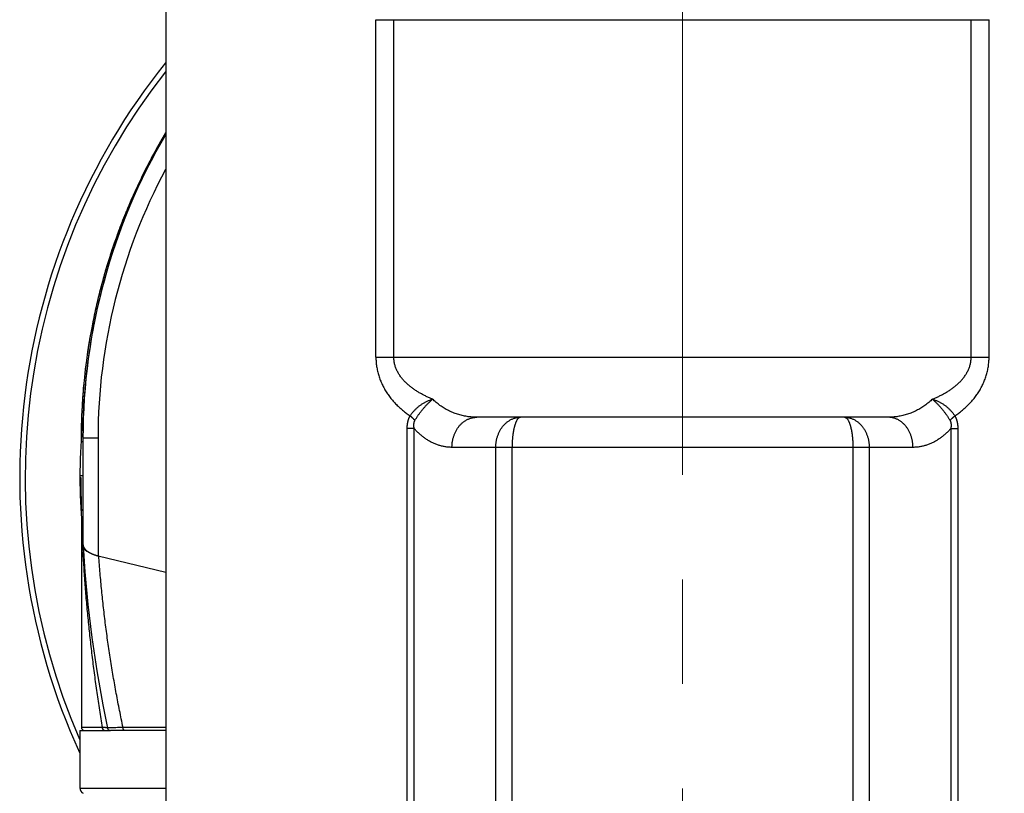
# Model space of a CAD drawing. Header units: millimetres. Extents: x 0 to 1300, y 0 to 891.
# Tile 116 of 124: x 837 to 870, y 450 to 476. Entities that reach past the tile are written whole.
import ezdxf

# ---------------------------------------------------------------- set-up
doc = ezdxf.new("R2010")
doc.units = ezdxf.units.MM
doc.header["$LTSCALE"] = 0.54643
doc.linetypes.add('CENTER', pattern=[50.8, 31.75, -6.35, 6.35, -6.35])
for name, color, linetype in [('NoLayerName_001', 7, 'Continuous'), ('NoLayerName_003', 7, 'Continuous'), ('NoLayerName_006', 7, 'Continuous')]:
    doc.layers.add(name, color=color, linetype=linetype)
doc.styles.get("Standard").update_dxf_attribs({"font": 'txt', "bigfont": 'extfont2'})
doc.dimstyles.get("Standard").update_dxf_attribs({"dimtxt": 2.5, "dimasz": 2.5, "dimexe": 1, "dimexo": 1, "dimtad": 1, "dimdec": 3, "dimzin": 0, "dimdsep": 46, "dimtxsty": 'Standard', "dimcen": 2.5, "dimadec": 3, "dimazin": 0, "dimtfac": 0.75, "dimtdec": 3, "dimtmove": 0, "dimatfit": 3, "dimfxl": 1, "dimarcsym": 0})

# ---------------------------------------------------------------- blocks, each defined once
blk = doc.blocks.new('_OPEN30')
at = {"color": 0, "linetype": 'ByBlock', "lineweight": -2}
for p, q in [((-1, 0.267949), (0, 0)), ((0, 0), (-1, -0.267949)), ((0, 0), (-1, 0))]:
    blk.add_line(p, q, dxfattribs=at)
blk = doc.blocks.new('*D143')
at = {"layer": 'Defpoints', "color": 0}
for p in [(964.428, 606.37), (859.428, 438.87), (971.162, 438.87)]:
    blk.add_point(p, dxfattribs=at)
at = {"layer": 'NoLayerName_001', "color": 0, "linetype": 'Continuous', "lineweight": 13}
for p, q in [((967.428, 606.37), (974.162, 606.37)), ((971.162, 601.87), (971.162, 443.37)), ((862.428, 438.87), (974.162, 438.87))]:
    blk.add_line(p, q, dxfattribs=at)
at = {"layer": 'NoLayerName_001', "color": 0, "lineweight": 13, "xscale": 4.5, "yscale": 4.5, "zscale": 4.5}
for p, rotation in [((971.162, 606.37), 90), ((971.162, 438.87), 270)]:
    blk.add_blockref('_OPEN30', p, dxfattribs=dict(at, rotation=rotation))
at = {"layer": 'NoLayerName_001', "color": 0, "lineweight": 13, "insert": (962.802, 507.143), "char_height": 10.5, "attachment_point": 5, "rotation": 90}
blk.add_mtext('\\W0.8000;168', dxfattribs=at)

msp = doc.modelspace()

# ---------------------------------------------------------------- linework, layer by layer
at = {"layer": 'NoLayerName_001', "color": 4, "linetype": 'CENTER', "lineweight": 13}
msp.add_line((859.4275, 433.1983), (859.4275, 711.3696), dxfattribs=at)
at = {"layer": 'NoLayerName_001', "color": 7, "linetype": 'Continuous', "lineweight": 25}
for p, q in [((839.4275, 452.4696), (839.4275, 450.5578)), ((839.4276, 452.4696), (840.4385, 452.4696))]:
    msp.add_line(p, q, dxfattribs=at)
at = {"layer": 'NoLayerName_001', "color": 8, "linetype": 'Continuous', "lineweight": 25}
msp.add_line((839.4275, 450.5578), (842.2775, 450.5578), dxfattribs=at)
at = {"layer": 'NoLayerName_001', "color": 7, "linetype": 'Continuous', "lineweight": 25}
msp.add_arc((839.6275, 450.5578), 0.2, 180, 240.84463, dxfattribs=at)
at = {"layer": 'NoLayerName_003', "color": 7, "linetype": 'Continuous', "lineweight": 25}
for p, q in [((840.9812, 469.7369), (840.9686, 469.7062)), ((840.2354, 467.5965), (840.2309, 467.5807)), ((839.4827, 462.9261), (839.4822, 462.9149)), ((839.4673, 462.3451), (839.4662, 462.2707)), ((839.5275, 462.0524), (839.4625, 462.0524)), ((839.4275, 460.8696), (839.4522, 460.8696)), ((839.4784, 459.7182), (839.4769, 459.7578)), ((839.4791, 459.6971), (839.4784, 459.7182)), ((839.4876, 459.485), (839.4791, 459.6971)), ((839.4775, 459.4849), (839.4775, 452.5696)), ((839.4975, 459.2605), (839.4876, 459.485)), ((839.5005, 459.1962), (839.4975, 459.2605)), ((839.5089, 459.0231), (839.5005, 459.1962)), ((839.5101, 458.9981), (839.5089, 459.0231)), ((839.5122, 458.9572), (839.5101, 458.9981)), ((839.5275, 458.6668), (839.5122, 458.9572)), ((842.2775, 452.4696), (840.4385, 452.4696))]:
    msp.add_line(p, q, dxfattribs=at)
at = {"layer": 'NoLayerName_003', "color": 8, "linetype": 'Continuous', "lineweight": 25}
for p, q in [((840.279, 467.567), (840.2309, 467.5807)), ((839.4277, 460.9408), (839.5275, 460.9408)), ((840.1744, 452.5696), (839.4775, 452.5696)), ((840.2664, 452.5637), (840.1744, 452.5696)), ((842.2775, 452.5696), (840.859, 452.5696))]:
    msp.add_line(p, q, dxfattribs=at)
at = {"layer": 'NoLayerName_003', "color": 7, "linetype": 'Continuous', "lineweight": 25}
msp.add_lwpolyline([(839.531, 458.6097), (839.5905, 457.7398), (839.6917, 456.6576), (839.8245, 455.5592), (839.9898, 454.4456), (840.1883, 453.3179), (840.3413, 452.5492)], dxfattribs=at)
for centre, radius, start, end in [((859.4275, 460.8696), 22, 141.27317, 204.53019), ((859.4147, 462.1142), 19.9473, 149.25406, 157.5339), ((859.4403, 462.1009), 19.9761, 149.25908, 149.60999), ((859.4437, 462.099), 19.9801, 149.61002, 151.20406), ((859.442, 462.0999), 19.9781, 151.20401, 152.7273), ((859.4307, 462.1056), 19.9655, 152.72723, 154.41921), ((859.41, 462.1155), 19.9425, 154.41918, 156.00336), ((859.3855, 462.1265), 19.9156, 156.0034, 157.53434), ((859.4462, 462.1024), 19.981, 157.6578, 164.08701), ((859.4175, 462.1134), 19.9502, 157.63006, 159.52858), ((859.397, 462.1217), 19.9282, 157.53432, 157.65549), ((859.4427, 462.1039), 19.9772, 159.52839, 160.86581), ((859.4583, 462.0985), 19.9937, 160.8659, 164.03879), ((859.4168, 462.1092), 19.9508, 164.08264, 177.34967), ((859.4497, 462.1009), 19.9847, 164.08575, 166.58198), ((859.4316, 462.1053), 19.9661, 166.5822, 167.32942), ((859.4123, 462.1096), 19.9464, 167.32924, 169.06618), ((859.4084, 462.1103), 19.9424, 169.06624, 171.58127), ((859.4212, 462.109), 19.9553, 174.78552, 177.1427), ((859.4275, 460.8696), 20, 174.13625, 183.46662), ((859.4438, 462.1081), 19.9779, 177.68789, 179.8196), ((859.4366, 462.1083), 19.9707, 177.68515, 178.44689), ((859.4318, 462.1085), 19.9659, 177.34973, 177.6877), ((859.4308, 462.1085), 19.9649, 177.14257, 177.65303), ((859.448, 462.108), 19.9821, 178.44695, 179.82112), ((876.0641, 461.1274), 36.6128, 180.40354, 182.14384), ((877.7045, 461.0893), 38.2517, 183.7277, 183.95806), ((868.5766, 460.6727), 29.1147, 184.13681, 184.45437), ((840.4532, 459.9162), 1.7011, 255.47866, 256.45057), ((839.5775, 452.5696), 0.1, 180, 255.00737), ((840.4392, 452.5696), 0.1, 191.76774, 270)]:
    msp.add_arc(centre, radius, start, end, dxfattribs=at)
at = {"layer": 'NoLayerName_003', "color": 8, "linetype": 'Continuous', "lineweight": 25}
for centre, radius, start, end in [((859.4275, 460.8696), 21.8182, 141.86433, 203.45859), ((859.455, 462.0998), 19.9402, 164.08677, 167.59286), ((859.4149, 462.1087), 19.8991, 167.59336, 168.88917), ((859.4045, 462.1109), 19.8885, 168.88939, 169.6126), ((859.4061, 462.1106), 19.8901, 169.61265, 171.72064), ((859.4306, 462.1083), 19.9147, 171.91629, 177.68455), ((859.4002, 462.1115), 19.8842, 171.72077, 171.91321), ((888.3044, 461.0734), 48.8462, 182.76573, 183.13713), ((840.2947, 452.5697), 0.1202, 180.06075, 192.49421), ((840.2462, 451.7703), 0.7922, 83.0308, 83.83425), ((841.892, 412.8096), 39.7733, 91.67112, 91.83187), ((842.3727, 396.2525), 56.3374, 91.53965, 91.66869)]:
    msp.add_arc(centre, radius, start, end, dxfattribs=at)
at = {"layer": 'NoLayerName_003', "color": 7, "linetype": 'Continuous', "lineweight": 25}
for points, knots in [([(839.5295, 458.6304), (839.5301, 458.6252), (839.5308, 458.6147), (839.534, 458.5992), (839.5382, 458.584), (839.5436, 458.5691), (839.55, 458.5546), (839.5573, 458.5406), (839.5655, 458.5272), (839.5745, 458.5142), (839.5841, 458.5017), (839.5944, 458.4897), (839.6052, 458.4781), (839.6165, 458.467), (839.6282, 458.4562), (839.6402, 458.4459), (839.6525, 458.436), (839.6651, 458.4264), (839.6779, 458.4172), (839.6909, 458.4084), (839.7041, 458.3998), (839.7175, 458.3916), (839.7311, 458.3837), (839.7448, 458.3761), (839.7587, 458.3687), (839.7727, 458.3615), (839.7821, 458.357), (839.7868, 458.3547)], [0, 0, 0, 0, 0.01570737, 0.03146748, 0.04727718, 0.06311099, 0.0789254, 0.09468912, 0.11043249, 0.12618578, 0.14196703, 0.15778313, 0.17363098, 0.18949862, 0.20536637, 0.22120824, 0.23701094, 0.25278335, 0.26853432, 0.28427086, 0.29999823, 0.31572006, 0.33143842, 0.34715393, 0.36286587, 0.37857225, 0.39426995, 0.39426995, 0.39426995, 0.39426995]), ([(839.7868, 458.3547), (839.7906, 458.3529), (839.7983, 458.3492), (839.8099, 458.3439), (839.8216, 458.3388), (839.8333, 458.3338), (839.845, 458.3289), (839.8569, 458.3241), (839.8687, 458.3195), (839.8806, 458.315), (839.8926, 458.3106), (839.9046, 458.3063), (839.9167, 458.3021), (839.9288, 458.2981), (839.9409, 458.2941), (839.953, 458.2903), (839.9652, 458.2865), (839.9775, 458.2829), (839.9897, 458.2794), (840.002, 458.276), (840.0143, 458.2726), (840.0225, 458.2705), (840.0266, 458.2694)], [0, 0, 0, 0, 0.01273736, 0.02547524, 0.03821415, 0.05095438, 0.06369596, 0.07643893, 0.08918341, 0.10192947, 0.11467708, 0.12742611, 0.14017638, 0.15292761, 0.16567942, 0.17843138, 0.19118299, 0.20393365, 0.21668272, 0.22942946, 0.24217309, 0.25491276, 0.25491276, 0.25491276, 0.25491276])]:
    msp.add_open_spline(points, degree=3, knots=knots, dxfattribs=at)
at = {"layer": 'NoLayerName_003', "color": 8, "linetype": 'Continuous', "lineweight": 25}
for points, knots in [([(840.1744, 452.5696), (840.1589, 452.6661), (840.1277, 452.8592), (840.0829, 453.1491), (840.0393, 453.4393), (839.9973, 453.7296), (839.9566, 454.0202), (839.9174, 454.311), (839.8797, 454.602), (839.8434, 454.8932), (839.8087, 455.1846), (839.7754, 455.4762), (839.7437, 455.768), (839.7136, 456.06), (839.685, 456.352), (839.6581, 456.6443), (839.6327, 456.9367), (839.6091, 457.2292), (839.587, 457.5218), (839.5667, 457.8145), (839.5479, 458.1073), (839.537, 458.3026), (839.5314, 458.4002)], [0, 0, 0, 0, 0.2933715, 0.5867414, 0.8801164, 1.1735034, 1.4669094, 1.7603398, 2.0537915, 2.3472596, 2.6407394, 2.9342266, 3.2277169, 3.5212066, 3.8146922, 4.1081705, 4.4016386, 4.6950939, 4.9885341, 5.2819573, 5.5753619, 5.8687467, 5.8687467, 5.8687467, 5.8687467]), ([(840.859, 452.5696), (840.8393, 452.6634), (840.7996, 452.851), (840.7427, 453.1329), (840.6875, 453.4151), (840.6342, 453.6978), (840.5829, 453.9808), (840.5335, 454.2643), (840.486, 454.548), (840.4406, 454.8322), (840.3971, 455.1167), (840.3556, 455.4014), (840.3162, 455.6865), (840.2787, 455.9719), (840.2434, 456.2575), (840.21, 456.5433), (840.1788, 456.8294), (840.1497, 457.1157), (840.1226, 457.4021), (840.0977, 457.6887), (840.0747, 457.9755), (840.0615, 458.1668), (840.0546, 458.2624)], [0, 0, 0, 0, 0.2875962, 0.5751907, 0.862794, 1.1504167, 1.4380699, 1.7257616, 2.0134876, 2.3012408, 2.5890144, 2.8768018, 3.1645967, 3.4523929, 3.7401848, 4.0279666, 4.3157331, 4.6034793, 4.8912003, 5.1788918, 5.4665496, 5.7541698, 5.7541698, 5.7541698, 5.7541698]), ([(840.2355, 452.473), (840.234, 452.4736), (840.231, 452.4746), (840.2267, 452.4765), (840.2225, 452.4787), (840.2184, 452.4812), (840.2144, 452.4839), (840.2106, 452.4869), (840.2069, 452.49), (840.2035, 452.4934), (840.2002, 452.4969), (840.1971, 452.5006), (840.1942, 452.5045), (840.1916, 452.5085), (840.1891, 452.5126), (840.1868, 452.5168), (840.1848, 452.5211), (840.1829, 452.5255), (840.1812, 452.53), (840.1797, 452.5345), (840.1784, 452.5391), (840.1777, 452.5422), (840.1773, 452.5437)], [0, 0, 0, 0, 0.004740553, 0.009495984, 0.014268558, 0.019058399, 0.023863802, 0.028681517, 0.033507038, 0.038334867, 0.043158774, 0.047972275, 0.052774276, 0.057568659, 0.062358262, 0.067144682, 0.071928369, 0.076708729, 0.081484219, 0.086252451, 0.091010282, 0.095753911, 0.095753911, 0.095753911, 0.095753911]), ([(840.3313, 452.558), (840.3302, 452.5581), (840.3281, 452.5583), (840.3248, 452.5587), (840.3216, 452.559), (840.3183, 452.5593), (840.3151, 452.5596), (840.3118, 452.5599), (840.3086, 452.5602), (840.3043, 452.5606), (840.2989, 452.5611), (840.2924, 452.5616), (840.2859, 452.5622), (840.2794, 452.5627), (840.2729, 452.5632), (840.2686, 452.5635), (840.2664, 452.5637)], [0, 0, 0, 0, 0.003256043, 0.006512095, 0.009768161, 0.013024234, 0.016280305, 0.019536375, 0.022792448, 0.026048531, 0.032560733, 0.039072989, 0.045585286, 0.052097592, 0.058609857, 0.065122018, 0.065122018, 0.065122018, 0.065122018]), ([(840.3439, 452.5501), (840.3433, 452.5499), (840.3423, 452.5499), (840.3416, 452.5493), (840.3413, 452.5492)], [0, 0, 0, 0, 0.0019124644, 0.0027563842, 0.0027563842, 0.0027563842, 0.0027563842]), ([(840.6206, 452.5626), (840.5911, 452.5617), (840.5541, 452.5605), (840.5098, 452.559), (840.4914, 452.5583), (840.4766, 452.5577), (840.4656, 452.5572), (840.4545, 452.5567), (840.4434, 452.5562), (840.4324, 452.5557), (840.4102, 452.5546), (840.3881, 452.5533), (840.366, 452.5522), (840.3549, 452.5517), (840.3476, 452.5505), (840.3439, 452.5501)], [0, 0, 0, 0, 0.0886634, 0.1108288, 0.13299108, 0.14407066, 0.15514898, 0.16622592, 0.17730134, 0.18837515, 0.19944735, 0.24376599, 0.25486659, 0.26595936, 0.27703174, 0.27703174, 0.27703174, 0.27703174]), ([(840.909, 452.4696), (840.9074, 452.4697), (840.9042, 452.4699), (840.8995, 452.4714), (840.8951, 452.4735), (840.891, 452.4763), (840.8872, 452.4794), (840.8837, 452.4828), (840.8807, 452.4865), (840.8779, 452.4905), (840.8754, 452.4947), (840.8732, 452.499), (840.8712, 452.5035), (840.8694, 452.508), (840.8678, 452.5127), (840.8663, 452.5173), (840.865, 452.522), (840.8638, 452.5267), (840.8628, 452.5314), (840.8619, 452.5362), (840.8611, 452.5409), (840.8604, 452.5457), (840.8599, 452.5504), (840.8595, 452.5552), (840.8592, 452.56), (840.859, 452.5648), (840.859, 452.568), (840.859, 452.5696)], [0, 0, 0, 0, 0.00478665, 0.00963062, 0.01455105, 0.01950113, 0.02440033, 0.02924183, 0.03406256, 0.03888858, 0.04373509, 0.04860766, 0.05350366, 0.05841361, 0.06332253, 0.06821265, 0.07307916, 0.07792552, 0.08275508, 0.08757102, 0.09237633, 0.09717381, 0.10196607, 0.10675552, 0.11154437, 0.11633466, 0.12112822, 0.12112822, 0.12112822, 0.12112822])]:
    msp.add_open_spline(points, degree=3, knots=knots, dxfattribs=at)
at = {"layer": 'NoLayerName_006', "color": 7, "linetype": 'Continuous', "lineweight": 25}
for p, q in [((842.2775, 478.0696), (842.2775, 448.3091)), ((866.2542, 462.8696), (852.6009, 462.8696)), ((839.5275, 462.1696), (839.5275, 458.6305)), ((840.0275, 458.2689), (842.2775, 457.7266))]:
    msp.add_line(p, q, dxfattribs=at)
at = {"layer": 'NoLayerName_006', "color": 8, "linetype": 'Continuous', "lineweight": 25}
for p, q in [((849.2518, 464.8696), (849.2518, 476.0696)), ((849.2518, 476.0696), (869.6033, 476.0696)), ((849.8451, 464.8696), (849.8451, 476.0696)), ((869.0099, 464.8696), (869.0099, 476.0696)), ((869.6033, 464.8696), (869.6033, 476.0696)), ((849.2518, 464.8696), (869.6033, 464.8696)), ((850.2887, 448.5696), (850.2887, 462.4914)), ((850.5222, 462.4914), (850.2887, 462.4914)), ((850.5222, 448.5696), (850.5222, 462.4914)), ((868.3329, 462.4914), (868.3329, 448.5696)), ((868.3329, 462.4914), (868.5664, 462.4914)), ((868.5664, 462.4914), (868.5664, 448.5696)), ((840.0275, 462.1696), (839.5275, 462.1696)), ((840.0275, 462.1696), (840.0275, 458.2689)), ((867.0789, 461.8696), (851.7761, 461.8696)), ((853.2299, 449.3696), (853.2299, 461.8696)), ((853.7704, 449.3696), (853.7704, 461.8696)), ((865.0847, 461.8696), (865.0847, 449.3696)), ((865.6251, 461.8696), (865.6251, 449.3696))]:
    msp.add_line(p, q, dxfattribs=at)
at = {"layer": 'NoLayerName_006', "color": 7, "linetype": 'Continuous', "lineweight": 25}
msp.add_arc((859.4275, 462.1696), 19.9, 149.53966, 180, dxfattribs=at)
at = {"layer": 'NoLayerName_006', "color": 8, "linetype": 'Continuous', "lineweight": 25}
msp.add_arc((858.9274, 462.1696), 18.8999, 151.80026, 180.00004, dxfattribs=at)
at = {"layer": 'NoLayerName_006', "color": 7, "linetype": 'Continuous', "lineweight": 25}
msp.add_ellipse((840.5275, 458.6305), major_axis=(-1, 0), ratio=0.4174979, start_param=0, end_param=1.0471976, dxfattribs=at)
at = {"layer": 'NoLayerName_006', "color": 8, "linetype": 'Continuous', "lineweight": 25}
for points, knots in [([(849.2518, 464.8696), (849.2523, 464.8435), (849.2525, 464.7912), (849.2573, 464.7129), (849.2646, 464.6347), (849.275, 464.5567), (849.2883, 464.4792), (849.3045, 464.4022), (849.3234, 464.3258), (849.3452, 464.2502), (849.3697, 464.1756), (849.397, 464.1019), (849.4268, 464.0292), (849.4592, 463.9576), (849.494, 463.8873), (849.5313, 463.8182), (849.5709, 463.7504), (849.6127, 463.684), (849.6568, 463.6191), (849.7029, 463.5556), (849.751, 463.4936), (849.801, 463.4332), (849.8529, 463.3743), (849.9064, 463.3169), (849.9617, 463.2612), (850.0184, 463.207), (850.0766, 463.1545), (850.1362, 463.1035), (850.1971, 463.0541), (850.2592, 463.0062), (850.3223, 462.9598), (850.3654, 462.9302), (850.3868, 462.9153)], [0, 0, 0, 0, 0.0783422, 0.1567901, 0.2353271, 0.3139333, 0.3925861, 0.4712606, 0.5499311, 0.6285707, 0.7071628, 0.7857184, 0.8642496, 0.9427644, 1.0212668, 1.0997574, 1.1782334, 1.2566899, 1.3351319, 1.4135729, 1.4920215, 1.5704807, 1.6489482, 1.7274169, 1.8058753, 1.884315, 1.9627422, 2.0411608, 2.119569, 2.19796, 2.2763222, 2.3546393, 2.3546393, 2.3546393, 2.3546393]), ([(851.1307, 463.4707), (851.113, 463.4781), (851.0776, 463.4926), (851.0249, 463.5155), (850.9725, 463.5391), (850.9205, 463.5635), (850.8689, 463.5887), (850.8177, 463.6148), (850.767, 463.6419), (850.7168, 463.6698), (850.6671, 463.6987), (850.618, 463.7286), (850.5696, 463.7596), (850.5218, 463.7916), (850.4749, 463.8248), (850.4287, 463.8591), (850.3835, 463.8946), (850.3393, 463.9314), (850.296, 463.9696), (850.2539, 464.009), (850.213, 464.0498), (850.1735, 464.092), (850.1355, 464.1355), (850.0992, 464.1804), (850.0647, 464.2265), (850.0321, 464.274), (850.0016, 464.3229), (849.9734, 464.373), (849.9476, 464.4244), (849.9243, 464.4771), (849.9037, 464.5308), (849.886, 464.5856), (849.8713, 464.6413), (849.8597, 464.6977), (849.8514, 464.7547), (849.846, 464.8121), (849.8457, 464.8504), (849.8451, 464.8696)], [0, 0, 0, 0, 0.057415, 0.1148499, 0.1722973, 0.2297514, 0.2872084, 0.3446664, 0.4021256, 0.4595883, 0.5170587, 0.5745361, 0.6320143, 0.689491, 0.7469691, 0.8044566, 0.861967, 0.9195198, 0.9771407, 1.0348529, 1.0926259, 1.1504123, 1.2081745, 1.2658862, 1.323533, 1.3811138, 1.438642, 1.4961468, 1.5536583, 1.6111724, 1.6686889, 1.7262236, 1.7838064, 1.8414256, 1.899029, 1.9565717, 2.0140203, 2.0140203, 2.0140203, 2.0140203]), ([(867.7244, 463.4707), (867.7421, 463.4781), (867.7775, 463.4926), (867.8302, 463.5155), (867.8826, 463.5391), (867.9346, 463.5635), (867.9862, 463.5887), (868.0374, 463.6149), (868.0881, 463.6419), (868.1383, 463.6698), (868.188, 463.6987), (868.237, 463.7286), (868.2855, 463.7596), (868.3332, 463.7916), (868.3802, 463.8248), (868.4263, 463.8591), (868.4715, 463.8946), (868.5158, 463.9314), (868.559, 463.9696), (868.6011, 464.009), (868.642, 464.0498), (868.6815, 464.092), (868.7195, 464.1355), (868.7559, 464.1804), (868.7904, 464.2265), (868.823, 464.274), (868.8535, 464.3229), (868.8817, 464.373), (868.9075, 464.4244), (868.9308, 464.4771), (868.9513, 464.5308), (868.969, 464.5856), (868.9837, 464.6413), (868.9954, 464.6977), (869.0036, 464.7547), (869.0091, 464.8121), (869.0094, 464.8504), (869.0099, 464.8696)], [0, 0, 0, 0, 0.057415, 0.1148498, 0.1722971, 0.2297512, 0.2872081, 0.3446661, 0.4021254, 0.459588, 0.5170585, 0.574536, 0.6320142, 0.689491, 0.7469691, 0.8044565, 0.8619668, 0.9195195, 0.9771403, 1.0348523, 1.0926251, 1.1504114, 1.2081735, 1.2658852, 1.3235319, 1.3811128, 1.4386411, 1.496146, 1.5536576, 1.6111718, 1.6686882, 1.7262227, 1.7838054, 1.8414244, 1.8990278, 1.9565705, 2.0140191, 2.0140191, 2.0140191, 2.0140191]), ([(868.4682, 462.9153), (868.4896, 462.9302), (868.5327, 462.9597), (868.5958, 463.0062), (868.6579, 463.0541), (868.7188, 463.1035), (868.7784, 463.1545), (868.8366, 463.207), (868.8934, 463.2612), (868.9486, 463.3169), (869.0022, 463.3743), (869.054, 463.4332), (869.1041, 463.4936), (869.1522, 463.5556), (869.1983, 463.6191), (869.2423, 463.684), (869.2842, 463.7504), (869.3238, 463.8182), (869.361, 463.8873), (869.3959, 463.9576), (869.4283, 464.0292), (869.4581, 464.1019), (869.4853, 464.1756), (869.5099, 464.2502), (869.5316, 464.3258), (869.5506, 464.4022), (869.5668, 464.4792), (869.58, 464.5567), (869.5904, 464.6347), (869.5978, 464.7129), (869.6026, 464.7912), (869.6028, 464.8435), (869.6033, 464.8696)], [0, 0, 0, 0, 0.0783171, 0.1566794, 0.2350705, 0.3134789, 0.3918975, 0.4703248, 0.5487646, 0.6272229, 0.7056916, 0.784159, 0.8626182, 0.9410668, 1.0195079, 1.09795, 1.1764068, 1.2548831, 1.3333739, 1.4118765, 1.4903914, 1.5689226, 1.647478, 1.7260699, 1.8047093, 1.8833794, 1.9620538, 2.0407065, 2.1193128, 2.19785, 2.2762981, 2.3546404, 2.3546404, 2.3546404, 2.3546404]), ([(850.3869, 462.9153), (850.3957, 462.9283), (850.4129, 462.9546), (850.4409, 462.9926), (850.4701, 463.0297), (850.5008, 463.0657), (850.5328, 463.1006), (850.566, 463.1344), (850.6004, 463.1671), (850.636, 463.1985), (850.6726, 463.2287), (850.7102, 463.2577), (850.7488, 463.2853), (850.7883, 463.3116), (850.8286, 463.3366), (850.8698, 463.3601), (850.9116, 463.3823), (850.9542, 463.403), (850.9974, 463.4222), (851.0411, 463.4399), (851.0854, 463.4563), (851.1154, 463.4657), (851.1303, 463.4706)], [0, 0, 0, 0, 0.04711514, 0.09428876, 0.14152235, 0.18881426, 0.23615995, 0.28355241, 0.33098239, 0.3784388, 0.42590896, 0.47337892, 0.5208358, 0.56827381, 0.61568841, 0.66307467, 0.71042741, 0.7577415, 0.80501202, 0.85223449, 0.89940512, 0.94652101, 0.94652101, 0.94652101, 0.94652101]), ([(850.5477, 462.7639), (850.5553, 462.7772), (850.5704, 462.8039), (850.5942, 462.8431), (850.6188, 462.8819), (850.6443, 462.9202), (850.6704, 462.9579), (850.6973, 462.9952), (850.7248, 463.032), (850.753, 463.0684), (850.7818, 463.1042), (850.8111, 463.1397), (850.841, 463.1746), (850.8714, 463.2092), (850.9023, 463.2433), (850.9337, 463.2769), (850.9655, 463.3102), (850.9978, 463.3431), (851.0304, 463.3755), (851.0634, 463.4076), (851.0966, 463.4393), (851.1191, 463.4601), (851.1303, 463.4706)], [0, 0, 0, 0, 0.04591528, 0.0918391, 0.13777427, 0.18372038, 0.22967407, 0.27563057, 0.32159183, 0.3675619, 0.41354341, 0.45953763, 0.50554456, 0.55156295, 0.59759039, 0.64362333, 0.68965714, 0.7356862, 0.78170389, 0.82770271, 0.87367429, 0.91960941, 0.91960941, 0.91960941, 0.91960941]), ([(852.6009, 462.8696), (852.5739, 462.8701), (852.5198, 462.8704), (852.4388, 462.8754), (852.3579, 462.8831), (852.2772, 462.894), (852.197, 462.9081), (852.1173, 462.9251), (852.0382, 462.9453), (851.96, 462.9686), (851.8826, 462.9949), (851.8064, 463.0242), (851.7313, 463.0565), (851.6576, 463.0918), (851.5853, 463.13), (851.5146, 463.1709), (851.4456, 463.2145), (851.3784, 463.2607), (851.3131, 463.3095), (851.25, 463.3608), (851.1888, 463.4142), (851.1502, 463.4521), (851.1307, 463.4707)], [0, 0, 0, 0, 0.0810174, 0.1621634, 0.2434236, 0.3247827, 0.406226, 0.4877394, 0.5693102, 0.6509282, 0.7325855, 0.814278, 0.8959983, 0.9777285, 1.0594478, 1.1411337, 1.2227632, 1.3043131, 1.3857613, 1.467087, 1.5482722, 1.6293018, 1.6293018, 1.6293018, 1.6293018]), ([(867.7244, 463.4707), (867.7049, 463.4521), (867.6663, 463.4142), (867.6051, 463.3608), (867.542, 463.3095), (867.4767, 463.2607), (867.4095, 463.2145), (867.3405, 463.1709), (867.2698, 463.13), (867.1975, 463.0918), (867.1238, 463.0565), (867.0487, 463.0242), (866.9724, 462.9949), (866.8951, 462.9686), (866.8168, 462.9453), (866.7378, 462.9251), (866.6581, 462.9081), (866.5778, 462.894), (866.4972, 462.8831), (866.4163, 462.8754), (866.3353, 462.8704), (866.2812, 462.8701), (866.2542, 462.8696)], [0, 0, 0, 0, 0.0810297, 0.1622149, 0.2435407, 0.3249889, 0.4065388, 0.4881683, 0.5698543, 0.6515735, 0.7333037, 0.815024, 0.8967164, 0.9783738, 1.0599918, 1.1415627, 1.2230761, 1.3045195, 1.3858787, 1.4671389, 1.548285, 1.6293024, 1.6293024, 1.6293024, 1.6293024]), ([(867.7243, 463.4707), (867.7357, 463.4604), (867.7584, 463.4399), (867.7919, 463.4084), (867.825, 463.3765), (867.8576, 463.3441), (867.8898, 463.3113), (867.9215, 463.278), (867.9528, 463.2442), (867.9835, 463.21), (868.0139, 463.1754), (868.0437, 463.1403), (868.073, 463.1048), (868.1018, 463.0688), (868.1301, 463.0324), (868.1576, 462.9955), (868.1846, 462.9582), (868.2108, 462.9203), (868.2362, 462.882), (868.2608, 462.8432), (868.2847, 462.8039), (868.2998, 462.7772), (868.3074, 462.7639)], [0, 0, 0, 0, 0.0459512, 0.09190492, 0.13786342, 0.18382887, 0.22980344, 0.27578926, 0.32178846, 0.3678031, 0.41383525, 0.45988686, 0.50595424, 0.55202674, 0.59809487, 0.64415108, 0.6901899, 0.73620804, 0.78220458, 0.82818104, 0.87414159, 0.9200931, 0.9200931, 0.9200931, 0.9200931]), ([(867.7243, 463.4707), (867.7393, 463.4658), (867.7693, 463.4564), (867.8136, 463.44), (867.8574, 463.4223), (867.9006, 463.4031), (867.9432, 463.3824), (867.9851, 463.3602), (868.0262, 463.3367), (868.0666, 463.3117), (868.1061, 463.2854), (868.1447, 463.2578), (868.1823, 463.2288), (868.219, 463.1986), (868.2545, 463.1672), (868.289, 463.1345), (868.3222, 463.1007), (868.3542, 463.0658), (868.3849, 463.0297), (868.4142, 462.9926), (868.4422, 462.9546), (868.4594, 462.9283), (868.4682, 462.9153)], [0, 0, 0, 0, 0.0471379, 0.09433095, 0.14157582, 0.18886837, 0.23620394, 0.28357751, 0.33098397, 0.37841829, 0.42587578, 0.47335229, 0.52084242, 0.56833337, 0.61581121, 0.6632632, 0.71067813, 0.75804664, 0.80536151, 0.85261803, 0.89981425, 0.9469514, 0.9469514, 0.9469514, 0.9469514]), ([(850.2887, 462.4914), (850.2887, 462.4987), (850.2887, 462.5133), (850.2893, 462.5351), (850.2903, 462.557), (850.2918, 462.5788), (850.2937, 462.6007), (850.296, 462.6225), (850.2989, 462.6444), (850.3023, 462.6662), (850.3062, 462.688), (850.3106, 462.7096), (850.3156, 462.7312), (850.3211, 462.7526), (850.3272, 462.7738), (850.3339, 462.7949), (850.3411, 462.8157), (850.349, 462.8362), (850.3575, 462.8565), (850.3666, 462.8764), (850.3763, 462.8961), (850.3834, 462.9089), (850.3868, 462.9153)], [0, 0, 0, 0, 0.02186666, 0.04372517, 0.06559144, 0.08748256, 0.10941685, 0.13140934, 0.15345253, 0.17553222, 0.19763522, 0.21974948, 0.24186412, 0.26396959, 0.28605778, 0.30812209, 0.33015759, 0.35216114, 0.3741315, 0.39606949, 0.4179781, 0.43986264, 0.43986264, 0.43986264, 0.43986264]), ([(850.5477, 462.7639), (850.5452, 462.7666), (850.5403, 462.7721), (850.5328, 462.7802), (850.5252, 462.7883), (850.5176, 462.7962), (850.5098, 462.8041), (850.502, 462.812), (850.4942, 462.8197), (850.4862, 462.8274), (850.4782, 462.8351), (850.4702, 462.8426), (850.4621, 462.8502), (850.4539, 462.8576), (850.4457, 462.865), (850.4374, 462.8724), (850.4291, 462.8796), (850.4207, 462.8869), (850.4123, 462.8941), (850.4039, 462.9012), (850.3954, 462.9083), (850.3897, 462.913), (850.3869, 462.9153)], [0, 0, 0, 0, 0.01105009, 0.02210052, 0.03315154, 0.04420324, 0.05525554, 0.06630843, 0.07736203, 0.08841643, 0.09947166, 0.11052769, 0.12158445, 0.13264179, 0.14369952, 0.15475743, 0.16581521, 0.17687255, 0.18792905, 0.19898432, 0.21003788, 0.22108924, 0.22108924, 0.22108924, 0.22108924]), ([(851.7761, 461.8696), (851.7764, 461.8854), (851.7766, 461.9172), (851.7796, 461.9648), (851.7843, 462.0124), (851.7909, 462.0597), (851.7993, 462.1068), (851.8097, 462.1535), (851.822, 462.1998), (851.8363, 462.2455), (851.8524, 462.2906), (851.8705, 462.3349), (851.8905, 462.3784), (851.9124, 462.4209), (851.9362, 462.4624), (851.962, 462.5026), (851.9897, 462.5416), (852.0193, 462.5792), (852.0509, 462.6153), (852.0843, 462.6497), (852.1195, 462.6822), (852.1565, 462.7126), (852.1952, 462.7409), (852.2356, 462.7668), (852.2775, 462.7901), (852.321, 462.8107), (852.3658, 462.8284), (852.4116, 462.8431), (852.4583, 462.8548), (852.5056, 462.8631), (852.5531, 462.8687), (852.585, 462.869), (852.6009, 462.8696)], [0, 0, 0, 0, 0.0476159, 0.0953092, 0.1430631, 0.1908619, 0.2386919, 0.2865418, 0.3344029, 0.3822702, 0.4301405, 0.4780031, 0.525848, 0.573671, 0.6214743, 0.6692679, 0.7170696, 0.7649064, 0.8127974, 0.860715, 0.908632, 0.9565354, 1.0044286, 1.0523332, 1.1002915, 1.1483544, 1.196493, 1.2446408, 1.2927345, 1.340719, 1.3885516, 1.436207, 1.436207, 1.436207, 1.436207]), ([(853.2299, 461.8696), (853.2302, 461.8854), (853.2304, 461.9172), (853.2334, 461.9648), (853.238, 462.0124), (853.2447, 462.0597), (853.2531, 462.1068), (853.2635, 462.1535), (853.2758, 462.1998), (853.2901, 462.2455), (853.3062, 462.2906), (853.3243, 462.3349), (853.3442, 462.3784), (853.3662, 462.4209), (853.39, 462.4624), (853.4158, 462.5026), (853.4435, 462.5416), (853.4731, 462.5792), (853.5047, 462.6153), (853.5381, 462.6497), (853.5733, 462.6822), (853.6103, 462.7126), (853.649, 462.7409), (853.6893, 462.7668), (853.7313, 462.7901), (853.7748, 462.8107), (853.8196, 462.8284), (853.8654, 462.8431), (853.9121, 462.8548), (853.9594, 462.8631), (854.0069, 462.8687), (854.0388, 462.869), (854.0547, 462.8696)], [0, 0, 0, 0, 0.0476159, 0.0953092, 0.1430631, 0.1908619, 0.2386919, 0.2865418, 0.3344029, 0.3822702, 0.4301405, 0.4780031, 0.525848, 0.573671, 0.6214743, 0.6692679, 0.7170696, 0.7649064, 0.8127974, 0.860715, 0.908632, 0.9565354, 1.0044286, 1.0523332, 1.1002915, 1.1483544, 1.196493, 1.2446408, 1.2927345, 1.340719, 1.3885516, 1.436207, 1.436207, 1.436207, 1.436207]), ([(854.0547, 462.8696), (854.0459, 462.8681), (854.0278, 462.8671), (854.0032, 462.8536), (853.9812, 462.836), (853.9615, 462.8147), (853.9442, 462.7917), (853.9291, 462.7681), (853.9161, 462.7442), (853.9047, 462.72), (853.8943, 462.6954), (853.8844, 462.6704), (853.8752, 462.6449), (853.8665, 462.6192), (853.8584, 462.5932), (853.8509, 462.5671), (853.8438, 462.5409), (853.8373, 462.5146), (853.8312, 462.4882), (853.8255, 462.4618), (853.8202, 462.4353), (853.8152, 462.4087), (853.8105, 462.382), (853.8061, 462.3553), (853.8021, 462.3285), (853.7983, 462.3017), (853.7947, 462.2749), (853.7915, 462.248), (853.7885, 462.2211), (853.7857, 462.1941), (853.7832, 462.1671), (853.7809, 462.1401), (853.7788, 462.1131), (853.777, 462.0861), (853.7754, 462.0591), (853.774, 462.032), (853.7729, 462.0049), (853.772, 461.9779), (853.7712, 461.9508), (853.7709, 461.9327), (853.7708, 461.9237)], [0, 0, 0, 0, 0.0265698, 0.0536741, 0.0820395, 0.1112625, 0.1402964, 0.1682017, 0.1952541, 0.2219122, 0.2485668, 0.2754413, 0.3025016, 0.32968, 0.3569058, 0.3841067, 0.4112456, 0.4383372, 0.4653979, 0.4924424, 0.5194835, 0.5465321, 0.5735919, 0.6006618, 0.6277403, 0.6548254, 0.6819147, 0.7090057, 0.7360962, 0.7631864, 0.7902763, 0.8173661, 0.8444559, 0.8715455, 0.8986347, 0.9257233, 0.9528108, 0.9798968, 1.0069806, 1.0340617, 1.0340617, 1.0340617, 1.0340617]), ([(864.8004, 462.8696), (864.8163, 462.869), (864.8481, 462.8687), (864.8957, 462.8631), (864.943, 462.8548), (864.9896, 462.8431), (865.0355, 462.8284), (865.0803, 462.8107), (865.1238, 462.7901), (865.1657, 462.7668), (865.2061, 462.7409), (865.2448, 462.7126), (865.2818, 462.6822), (865.317, 462.6497), (865.3504, 462.6153), (865.3819, 462.5792), (865.4116, 462.5416), (865.4393, 462.5026), (865.4651, 462.4624), (865.4889, 462.4209), (865.5108, 462.3784), (865.5308, 462.3349), (865.5489, 462.2906), (865.565, 462.2455), (865.5792, 462.1998), (865.5915, 462.1535), (865.6019, 462.1068), (865.6104, 462.0597), (865.617, 462.0124), (865.6217, 461.9648), (865.6247, 461.9172), (865.6248, 461.8854), (865.6251, 461.8696)], [0, 0, 0, 0, 0.0476554, 0.095488, 0.1434725, 0.1915662, 0.239714, 0.2878526, 0.3359154, 0.3838738, 0.4317784, 0.4796715, 0.527575, 0.575492, 0.6234096, 0.6713005, 0.7191373, 0.7669391, 0.8147326, 0.862536, 0.9103589, 0.9582038, 1.0060665, 1.0539368, 1.101804, 1.1496652, 1.197515, 1.245345, 1.2931439, 1.3408977, 1.388591, 1.436207, 1.436207, 1.436207, 1.436207]), ([(864.8004, 462.8696), (864.8091, 462.8681), (864.8273, 462.8671), (864.8518, 462.8536), (864.8739, 462.836), (864.8936, 462.8147), (864.9108, 462.7917), (864.9259, 462.7681), (864.9389, 462.7442), (864.9504, 462.72), (864.9608, 462.6954), (864.9706, 462.6704), (864.9799, 462.6449), (864.9885, 462.6192), (864.9966, 462.5932), (865.0042, 462.5671), (865.0112, 462.5409), (865.0178, 462.5146), (865.0239, 462.4882), (865.0296, 462.4618), (865.0349, 462.4353), (865.0399, 462.4087), (865.0446, 462.382), (865.0489, 462.3553), (865.053, 462.3285), (865.0568, 462.3017), (865.0603, 462.2749), (865.0636, 462.248), (865.0666, 462.2211), (865.0694, 462.1941), (865.0719, 462.1671), (865.0742, 462.1401), (865.0762, 462.1131), (865.0781, 462.0861), (865.0797, 462.0591), (865.081, 462.032), (865.0822, 462.0049), (865.0831, 461.9779), (865.0838, 461.9508), (865.0841, 461.9327), (865.0843, 461.9237)], [0, 0, 0, 0, 0.0265697, 0.0536741, 0.0820395, 0.1112625, 0.1402964, 0.1682017, 0.1952542, 0.2219122, 0.2485668, 0.2754414, 0.3025016, 0.32968, 0.3569058, 0.3841067, 0.4112456, 0.4383372, 0.4653979, 0.4924424, 0.5194835, 0.5465321, 0.5735919, 0.6006619, 0.6277403, 0.6548254, 0.6819147, 0.7090057, 0.7360962, 0.7631864, 0.7902763, 0.8173661, 0.8444559, 0.8715455, 0.8986347, 0.9257233, 0.9528108, 0.9798968, 1.0069806, 1.0340617, 1.0340617, 1.0340617, 1.0340617]), ([(867.0789, 461.8696), (867.0786, 461.8854), (867.0785, 461.9172), (867.0755, 461.9648), (867.0708, 462.0124), (867.0642, 462.0597), (867.0557, 462.1068), (867.0453, 462.1535), (867.033, 462.1998), (867.0188, 462.2455), (867.0027, 462.2906), (866.9846, 462.3349), (866.9646, 462.3784), (866.9427, 462.4209), (866.9188, 462.4624), (866.8931, 462.5026), (866.8654, 462.5416), (866.8357, 462.5792), (866.8042, 462.6153), (866.7708, 462.6497), (866.7356, 462.6822), (866.6986, 462.7126), (866.6599, 462.7409), (866.6195, 462.7668), (866.5775, 462.7901), (866.5341, 462.8107), (866.4893, 462.8284), (866.4434, 462.8431), (866.3968, 462.8548), (866.3495, 462.8631), (866.3019, 462.8687), (866.2701, 462.869), (866.2542, 462.8696)], [0, 0, 0, 0, 0.0476159, 0.0953092, 0.1430631, 0.1908619, 0.2386919, 0.2865418, 0.3344029, 0.3822702, 0.4301405, 0.4780031, 0.525848, 0.573671, 0.6214743, 0.6692679, 0.7170696, 0.7649064, 0.8127974, 0.860715, 0.908632, 0.9565354, 1.0044286, 1.0523332, 1.1002915, 1.1483544, 1.196493, 1.2446408, 1.2927345, 1.340719, 1.3885516, 1.436207, 1.436207, 1.436207, 1.436207]), ([(868.3074, 462.7639), (868.3099, 462.7666), (868.3148, 462.7721), (868.3223, 462.7802), (868.3299, 462.7883), (868.3375, 462.7962), (868.3453, 462.8041), (868.3531, 462.812), (868.3609, 462.8197), (868.3689, 462.8274), (868.3769, 462.8351), (868.3849, 462.8426), (868.393, 462.8502), (868.4012, 462.8576), (868.4094, 462.865), (868.4177, 462.8724), (868.426, 462.8797), (868.4343, 462.8869), (868.4428, 462.8941), (868.4512, 462.9012), (868.4597, 462.9083), (868.4654, 462.913), (868.4682, 462.9153)], [0, 0, 0, 0, 0.01105067, 0.02210169, 0.0331533, 0.04420558, 0.05525846, 0.06631193, 0.07736612, 0.0884211, 0.09947691, 0.11053353, 0.12159086, 0.13264878, 0.1437071, 0.15476558, 0.16582395, 0.17688186, 0.18793895, 0.1989948, 0.21004895, 0.22110089, 0.22110089, 0.22110089, 0.22110089]), ([(868.4682, 462.9153), (868.4717, 462.9089), (868.4789, 462.8961), (868.4886, 462.8765), (868.4978, 462.8566), (868.5062, 462.8363), (868.5141, 462.8158), (868.5213, 462.7951), (868.528, 462.7741), (868.534, 462.753), (868.5395, 462.7317), (868.5444, 462.7102), (868.5488, 462.6886), (868.5527, 462.6669), (868.556, 462.6451), (868.5589, 462.6232), (868.5613, 462.6013), (868.5632, 462.5793), (868.5646, 462.5573), (868.5657, 462.5353), (868.5663, 462.5133), (868.5663, 462.4987), (868.5664, 462.4914)], [0, 0, 0, 0, 0.02190534, 0.0438201, 0.0657475, 0.08768773, 0.1096381, 0.13159609, 0.15356564, 0.1755506, 0.1975531, 0.21957366, 0.24161124, 0.26366336, 0.28572616, 0.30779451, 0.32986206, 0.35192135, 0.37396385, 0.39598003, 0.41795949, 0.43989092, 0.43989092, 0.43989092, 0.43989092]), ([(850.5221, 462.4914), (850.5214, 462.496), (850.5199, 462.505), (850.518, 462.5186), (850.5163, 462.5323), (850.5149, 462.5461), (850.5138, 462.5599), (850.5129, 462.5738), (850.5123, 462.5879), (850.5121, 462.602), (850.5123, 462.6161), (850.5128, 462.6303), (850.5138, 462.6444), (850.5153, 462.6584), (850.5172, 462.6723), (850.5197, 462.6861), (850.5228, 462.6997), (850.5264, 462.7131), (850.5307, 462.7263), (850.5356, 462.7392), (850.5412, 462.7518), (850.5456, 462.7598), (850.5477, 462.7639)], [0, 0, 0, 0, 0.01376941, 0.02751969, 0.04128201, 0.05508831, 0.06897125, 0.08295336, 0.09701583, 0.11113129, 0.12527452, 0.13942276, 0.15355602, 0.16765747, 0.18171386, 0.19571596, 0.2096591, 0.22354366, 0.23737564, 0.25116722, 0.26493725, 0.27871171, 0.27871171, 0.27871171, 0.27871171]), ([(851.7761, 461.8696), (851.757, 461.87), (851.7186, 461.8702), (851.6612, 461.874), (851.6038, 461.8798), (851.5468, 461.8879), (851.4901, 461.8983), (851.4339, 461.911), (851.3783, 461.9258), (851.3233, 461.9428), (851.2689, 461.9618), (851.2153, 461.9828), (851.1625, 462.0058), (851.1105, 462.0306), (851.0593, 462.0573), (851.009, 462.0857), (850.9597, 462.1158), (850.9113, 462.1475), (850.8638, 462.1807), (850.8174, 462.2153), (850.7719, 462.2513), (850.7275, 462.2885), (850.6842, 462.327), (850.642, 462.3665), (850.6009, 462.4071), (850.5608, 462.4486), (850.5351, 462.4772), (850.5222, 462.4914)], [0, 0, 0, 0, 0.0574904, 0.1150449, 0.1726449, 0.2302683, 0.287891, 0.3454872, 0.403047, 0.4605911, 0.5181395, 0.5757073, 0.6333053, 0.6909402, 0.7486188, 0.8063503, 0.8641388, 0.9219829, 0.9798761, 1.0378069, 1.0957595, 1.153714, 1.2116466, 1.2695301, 1.3273341, 1.3850253, 1.4425678, 1.4425678, 1.4425678, 1.4425678]), ([(868.3329, 462.4914), (868.32, 462.4772), (868.2943, 462.4486), (868.2542, 462.4071), (868.2131, 462.3665), (868.1709, 462.327), (868.1275, 462.2885), (868.0831, 462.2513), (868.0377, 462.2153), (867.9912, 462.1807), (867.9438, 462.1475), (867.8954, 462.1158), (867.846, 462.0857), (867.7958, 462.0573), (867.7446, 462.0306), (867.6926, 462.0058), (867.6398, 461.9828), (867.5861, 461.9618), (867.5318, 461.9428), (867.4768, 461.9258), (867.4212, 461.911), (867.365, 461.8983), (867.3083, 461.8879), (867.2512, 461.8798), (867.1939, 461.874), (867.1365, 461.8702), (867.0981, 461.87), (867.0789, 461.8696)], [0, 0, 0, 0, 0.0575425, 0.1152338, 0.1730378, 0.2309214, 0.2888541, 0.3468086, 0.4047613, 0.4626922, 0.5205853, 0.5784295, 0.6362179, 0.6939494, 0.751628, 0.8092629, 0.8668609, 0.9244287, 0.9819771, 1.0395213, 1.0970812, 1.1546775, 1.2123003, 1.2699237, 1.3275237, 1.3850782, 1.4425687, 1.4425687, 1.4425687, 1.4425687]), ([(868.3074, 462.7639), (868.3095, 462.7598), (868.314, 462.7517), (868.3195, 462.739), (868.3244, 462.726), (868.3286, 462.7127), (868.3322, 462.6992), (868.3353, 462.6857), (868.3378, 462.672), (868.3398, 462.6582), (868.3413, 462.6444), (868.3423, 462.6305), (868.3429, 462.6166), (868.3431, 462.6026), (868.343, 462.5886), (868.3424, 462.5746), (868.3415, 462.5606), (868.3403, 462.5467), (868.3389, 462.5328), (868.3371, 462.5189), (868.3352, 462.5051), (868.3337, 462.496), (868.333, 462.4914)], [0, 0, 0, 0, 0.01385504, 0.02772914, 0.04162928, 0.05554966, 0.06947337, 0.08338192, 0.0972822, 0.11118549, 0.1251, 0.13903105, 0.15298121, 0.16695055, 0.1809368, 0.19493555, 0.20894044, 0.22294331, 0.23693441, 0.25090251, 0.2648351, 0.27871847, 0.27871847, 0.27871847, 0.27871847]), ([(853.7708, 461.9237), (853.7707, 461.9147), (853.7704, 461.8966), (853.7704, 461.8786), (853.7704, 461.8696)], [0, 0, 0, 0, 0.027077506, 0.054150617, 0.054150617, 0.054150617, 0.054150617]), ([(865.0843, 461.9237), (865.0844, 461.9147), (865.0847, 461.8966), (865.0847, 461.8786), (865.0847, 461.8696)], [0, 0, 0, 0, 0.027077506, 0.054150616, 0.054150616, 0.054150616, 0.054150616])]:
    msp.add_open_spline(points, degree=3, knots=knots, dxfattribs=at)

# ---------------------------------------------------------------- dimensions: what is measured, and where the dimension line sits
at = {"layer": 'NoLayerName_001', "color": 3, "linetype": 'Continuous', "lineweight": 13}
dim = msp.add_linear_dim(base=(971.1622314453, 438.8695678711), p1=(964.4275329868, 606.3695678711), p2=(859.4275329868, 438.8695678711), angle=270, text='\\W0.8000;<>', dimstyle='Standard', override={"dimtxt": 10.5, "dimasz": 4.5, "dimexe": 3, "dimexo": 3, "dimgap": 3, "dimdec": 0, "dimzin": 8, "dimblk": 'OPEN30', "dimclrd": 0, "dimclre": 0, "dimclrt": 0, "dimtp": 0, "dimtm": 0, "dimlwd": 13, "dimlwe": 13}, dxfattribs=at)
dim.commit()
dim.dimension.update_dxf_attribs({"geometry": '*D143', "text_midpoint": (971.1622314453, 507.1425286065), "dimtype": 160})

doc.saveas('drawing.dxf')
